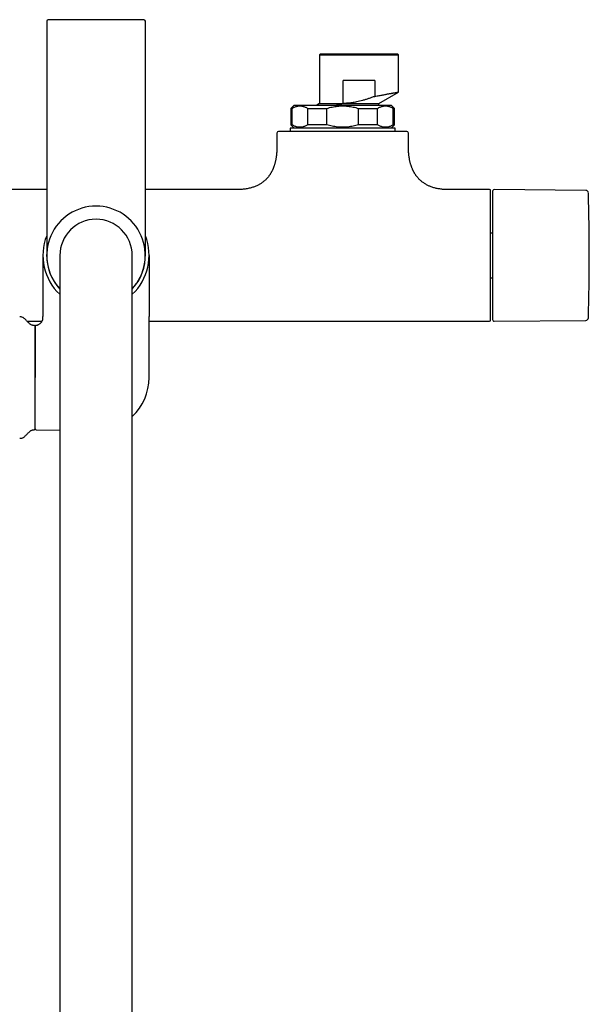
# Model space of a CAD drawing. Header units: millimetres. Extents: x 8 to 1715, y 12 to 2679.
# Tile 4 of 18: x 848 to 1021, y 1080 to 1380. Entities that reach past the tile are written whole.
import ezdxf

# ---------------------------------------------------------------- set-up
doc = ezdxf.new("R2010")
doc.units = ezdxf.units.MM

msp = doc.modelspace()

# ---------------------------------------------------------------- linework, layer by layer
at = {"color": 7, "linetype": 'Continuous', "lineweight": 30}
for p, q in [((856, 1379.17), (856, 1334.32)), ((886, 1334.32), (886, 1379.17)), ((939.2, 1369.2), (939, 1369)), ((939, 1369), (939, 1354.2)), ((939, 1369), (963, 1369)), ((962.8, 1369.2), (939.2, 1369.2)), ((963, 1369), (962.8, 1369.2)), ((963, 1357.67), (963, 1369)), ((946.2, 1354.2), (946.2, 1361.2)), ((955.8, 1361.2), (946.2, 1361.2)), ((955.8, 1361.2), (955.8, 1356.36)), ((957, 1354.2), (963, 1357.67)), ((931.25, 1353.7), (930.25, 1352.7)), ((939, 1354.2), (938.13, 1353.7)), ((939, 1354.2), (946.2, 1354.2)), ((957, 1353.7), (957, 1354.2)), ((961.75, 1352.7), (960.75, 1353.7)), ((930.25, 1352.7), (930.25, 1347.7)), ((930.25, 1352.7), (930.61, 1352.7)), ((930.61, 1347.7), (930.61, 1352.7)), ((935.41, 1352.7), (941.2, 1352.7)), ((935.41, 1347.7), (935.41, 1352.7)), ((941.2, 1347.7), (941.2, 1352.7)), ((950.8, 1347.7), (950.8, 1352.7)), ((950.8, 1352.7), (956.59, 1352.7)), ((956.59, 1347.7), (956.59, 1352.7)), ((961.39, 1352.7), (961.75, 1352.7)), ((961.39, 1347.7), (961.39, 1352.7)), ((961.75, 1347.7), (961.75, 1352.7)), ((930.25, 1347.7), (931.25, 1346.7)), ((930.61, 1347.7), (930.25, 1347.7)), ((941.2, 1347.7), (935.41, 1347.7)), ((956.59, 1347.7), (950.8, 1347.7)), ((960.75, 1346.7), (961.75, 1347.7)), ((961.75, 1347.7), (961.39, 1347.7)), ((926, 1345.2), (926, 1341)), ((930, 1346.7), (930, 1345.7)), ((946, 1346.7), (930, 1346.7)), ((962, 1346.7), (946, 1346.7)), ((962, 1345.7), (962, 1346.7)), ((966, 1341), (966, 1345.2)), ((856, 1328), (828.25, 1328)), ((913.75, 1328), (886, 1328)), ((990.7, 1328), (978.25, 1328)), ((991, 1288.3), (991, 1327.7)), ((1019.93, 1327.76), (992.1, 1328)), ((991.6, 1314.79), (991, 1314.79)), ((854.85, 1308), (854.85, 1289.43)), ((860, 1308), (860, 1248)), ((882, 1248), (882, 1308)), ((887.15, 1308), (887.15, 1289.43)), ((991, 1301.22), (991.6, 1301.22)), ((848.21, 1289.3), (847.79, 1289.29)), ((850.04, 1288), (854.58, 1288)), ((854.85, 1289.47), (854.85, 1289.43)), ((854.85, 1289.43), (854.85, 1289.47)), ((854.85, 1288.86), (854.85, 1289.43)), ((887.15, 1289.43), (887.15, 1289.47)), ((887.15, 1270.86), (887.15, 1289.43)), ((887.15, 1288), (990.7, 1288)), ((992.1, 1288.01), (1019.93, 1288.25)), ((852.5, 1270.86), (852.5, 1286.38)), ((852.5, 1255.33), (852.5, 1270.86)), ((852.79, 1255.03), (860, 1254.9)), ((847.79, 1252.43), (848.21, 1252.42)), ((860, 1248), (860, 946)), ((882, 946), (882, 1248))]:
    msp.add_line(p, q, dxfattribs=at)
for centre, radius, start, end in [((856.5, 1379.17), 0.5, 90, 180), ((885.5, 1379.17), 0.5, 0, 90), ((926.5, 1345.2), 0.5, 90, 180), ((965.5, 1345.2), 0.5, 0, 90), ((990.7, 1327.7), 0.3, 360, 90), ((992.1, 1327.5), 0.5, 89.5, 180), ((1019.92, 1326.96), 0.8, 1.673, 89.5), ((371.01, 1308), 649.99, 358.32705, 1.67295), ((871, 1308), 15, 90, 222.8334), ((871, 1308), 15, 317.1666, 90), ((871, 1308), 11, 90, 180), ((871, 1308), 11, 0, 90), ((871, 1308), 16.15, 158.2662, 227.0692), ((871, 1308), 16.15, 312.9308, 21.7167), ((871, 1308), 15.01, 178.956, 222.869), ((871, 1308), 15.01, 317.131, 1.7414), ((848.23, 1288.3), 1, 61.7897, 91), ((990.7, 1288.3), 0.3, 270, 0), ((992.1, 1288.51), 0.5, 180, 270.5), ((1019.92, 1289.05), 0.8, 270.5, 358.327), ((852.2, 1286.38), 0.3, 0, 90.8412), ((871, 1270.86), 16.15, 312.9308, 0), ((852.2, 1255.34), 0.3, 269.1588, 0), ((852.8, 1255.33), 0.3, 180, 269), ((848.23, 1253.42), 1, 269, 298.2103)]:
    msp.add_arc(centre, radius, start, end, dxfattribs=at)
for points, knots in [([(885.5, 1379.67), (885.5, 1379.67), (885.49, 1379.67), (885.44, 1379.67), (885.37, 1379.67), (885.26, 1379.67), (885.12, 1379.67), (884.94, 1379.67), (884.73, 1379.67), (884.5, 1379.67), (884.26, 1379.67), (884.01, 1379.67), (883.74, 1379.67), (883.45, 1379.67), (883.11, 1379.67), (882.72, 1379.67), (882.26, 1379.67), (881.77, 1379.67), (881.26, 1379.67), (880.71, 1379.67), (880.15, 1379.67), (879.55, 1379.67), (878.94, 1379.67), (878.31, 1379.67), (877.67, 1379.67), (877.01, 1379.67), (876.35, 1379.67), (875.68, 1379.67), (875.01, 1379.67), (874.33, 1379.67), (873.65, 1379.67), (872.98, 1379.67), (872.33, 1379.67), (871.66, 1379.67), (871, 1379.67), (870.34, 1379.67), (869.67, 1379.67), (869.02, 1379.67), (868.35, 1379.67), (867.67, 1379.67), (866.99, 1379.67), (866.32, 1379.67), (865.7, 1379.67), (865.12, 1379.67), (864.59, 1379.67), (864.07, 1379.67), (863.56, 1379.67), (863.02, 1379.67), (862.45, 1379.67), (861.85, 1379.67), (861.29, 1379.67), (860.74, 1379.67), (860.23, 1379.67), (859.74, 1379.67), (859.28, 1379.67), (858.86, 1379.67), (858.47, 1379.67), (858.12, 1379.67), (857.8, 1379.67), (857.52, 1379.67), (857.27, 1379.67), (857.06, 1379.67), (856.88, 1379.67), (856.74, 1379.67), (856.63, 1379.67), (856.56, 1379.67), (856.51, 1379.67), (856.5, 1379.67), (856.5, 1379.67)], [0, 0, 0, 0, 0.014579, 0.029126, 0.043671, 0.058246, 0.073704, 0.089124, 0.10454, 0.11999, 0.132879, 0.145735, 0.158578, 0.17143, 0.184312, 0.200761, 0.217163, 0.233561, 0.250001, 0.26645, 0.282852, 0.299251, 0.31569, 0.331795, 0.347856, 0.363914, 0.38001, 0.395469, 0.410888, 0.426304, 0.441754, 0.456336, 0.470883, 0.485428, 0.5, 0.514581, 0.529129, 0.543673, 0.558246, 0.573704, 0.589124, 0.60454, 0.61999, 0.632879, 0.645735, 0.658578, 0.67143, 0.684312, 0.700761, 0.717163, 0.733561, 0.750001, 0.76645, 0.782852, 0.799251, 0.81569, 0.831795, 0.847856, 0.863914, 0.88001, 0.895469, 0.910888, 0.926304, 0.941754, 0.956333, 0.97088, 0.985426, 1, 1, 1, 1]), ([(955.8, 1356.36), (955.47, 1356.23), (954.83, 1355.99), (953.88, 1355.66), (952.96, 1355.36), (952.05, 1355.1), (951.16, 1354.86), (950.32, 1354.67), (949.54, 1354.52), (948.84, 1354.41), (948.16, 1354.32), (947.5, 1354.26), (946.85, 1354.22), (946.42, 1354.21), (946.2, 1354.2)], [0, 0, 0, 0, 0.105555, 0.2072395, 0.3053586, 0.4002942, 0.4925132, 0.5864766, 0.6602576, 0.7328375, 0.8028199, 0.8691223, 0.9346775, 1, 1, 1, 1]), ([(955.8, 1356.36), (956.01, 1356.4), (956.45, 1356.48), (957.08, 1356.6), (957.68, 1356.72), (958.25, 1356.82), (958.76, 1356.92), (959.22, 1357), (959.63, 1357.08), (960.02, 1357.15), (960.38, 1357.21), (960.72, 1357.27), (961.06, 1357.33), (961.41, 1357.39), (961.74, 1357.45), (962.03, 1357.5), (962.29, 1357.55), (962.51, 1357.58), (962.68, 1357.61), (962.82, 1357.64), (962.92, 1357.65), (962.98, 1357.66), (963.01, 1357.67), (963, 1357.67), (963, 1357.67)], [0, 0, 0, 0, 0.052269, 0.104058, 0.155371, 0.206211, 0.256582, 0.298202, 0.339501, 0.380479, 0.42114, 0.461484, 0.501514, 0.551811, 0.601935, 0.651891, 0.701682, 0.751313, 0.800789, 0.850115, 0.899294, 0.948332, 0.997234, 1, 1, 1, 1]), ([(930.61, 1352.7), (930.74, 1352.78), (931, 1352.93), (931.4, 1353.12), (931.8, 1353.27), (932.2, 1353.37), (932.6, 1353.44), (933.01, 1353.46), (933.41, 1353.44), (933.82, 1353.37), (934.22, 1353.27), (934.62, 1353.12), (935.02, 1352.93), (935.28, 1352.78), (935.41, 1352.7)], [0, 0, 0, 0, 0.084706, 0.167859, 0.249985, 0.333899, 0.416987, 0.499954, 0.582904, 0.665969, 0.749853, 0.832023, 0.915229, 1, 1, 1, 1]), ([(941.2, 1352.7), (941.46, 1352.78), (941.99, 1352.93), (942.78, 1353.12), (943.58, 1353.27), (944.38, 1353.37), (945.19, 1353.44), (946, 1353.46), (946.81, 1353.44), (947.62, 1353.37), (948.42, 1353.27), (949.22, 1353.12), (950.01, 1352.93), (950.54, 1352.78), (950.8, 1352.7)], [0, 0, 0, 0, 0.084718, 0.167894, 0.250057, 0.333972, 0.417052, 0.5, 0.582964, 0.66607, 0.75002, 0.832154, 0.915305, 1, 1, 1, 1]), ([(944.05, 1353.7), (944.12, 1353.72), (944.33, 1353.77), (944.69, 1353.85), (945.13, 1353.95), (945.56, 1354.05), (945.92, 1354.14), (946.13, 1354.19), (946.2, 1354.2)], [0, 0, 0, 0, 0.101668, 0.302315, 0.503264, 0.705127, 0.907294, 1, 1, 1, 1]), ([(946.2, 1354.2), (946.44, 1354.2), (946.91, 1354.2), (947.62, 1354.2), (948.32, 1354.2), (949.01, 1354.2), (949.69, 1354.2), (950.35, 1354.2), (951, 1354.2), (951.62, 1354.2), (952.22, 1354.2), (952.79, 1354.2), (953.34, 1354.2), (953.85, 1354.2), (954.34, 1354.2), (954.78, 1354.2), (955.19, 1354.2), (955.57, 1354.2), (955.9, 1354.2), (956.19, 1354.2), (956.44, 1354.2), (956.64, 1354.2), (956.8, 1354.2), (956.92, 1354.2), (956.98, 1354.2), (957.01, 1354.2), (957, 1354.2), (957, 1354.2)], [0, 0, 0, 0, 0.041666, 0.083331, 0.124997, 0.166663, 0.208329, 0.249994, 0.29166, 0.333326, 0.374991, 0.416657, 0.458323, 0.499988, 0.541654, 0.58332, 0.624985, 0.666651, 0.708317, 0.749982, 0.791648, 0.833313, 0.874979, 0.916644, 0.95831, 0.999976, 1, 1, 1, 1]), ([(956.59, 1352.7), (956.72, 1352.78), (956.98, 1352.93), (957.38, 1353.12), (957.78, 1353.27), (958.18, 1353.37), (958.59, 1353.44), (958.99, 1353.46), (959.39, 1353.44), (959.8, 1353.37), (960.2, 1353.27), (960.6, 1353.12), (961, 1352.93), (961.26, 1352.78), (961.39, 1352.7)], [0, 0, 0, 0, 0.084706, 0.167859, 0.249985, 0.333899, 0.416987, 0.499954, 0.582904, 0.665969, 0.749853, 0.832023, 0.915229, 1, 1, 1, 1]), ([(935.41, 1347.7), (935.28, 1347.63), (935.02, 1347.47), (934.62, 1347.29), (934.22, 1347.14), (933.82, 1347.03), (933.41, 1346.97), (933.01, 1346.95), (932.61, 1346.97), (932.2, 1347.03), (931.8, 1347.14), (931.4, 1347.29), (931, 1347.47), (930.74, 1347.63), (930.61, 1347.7)], [0, 0, 0, 0, 0.084706, 0.167859, 0.249985, 0.333899, 0.416987, 0.499954, 0.582904, 0.665969, 0.749853, 0.832023, 0.915229, 1, 1, 1, 1]), ([(950.8, 1347.7), (950.54, 1347.63), (950.01, 1347.47), (949.22, 1347.29), (948.42, 1347.14), (947.62, 1347.03), (946.81, 1346.97), (946, 1346.95), (945.19, 1346.97), (944.38, 1347.03), (943.58, 1347.14), (942.78, 1347.29), (941.99, 1347.47), (941.46, 1347.63), (941.2, 1347.7)], [0, 0, 0, 0, 0.08469, 0.167841, 0.24998, 0.333921, 0.417026, 0.499999, 0.582939, 0.666019, 0.749943, 0.832101, 0.915277, 1, 1, 1, 1]), ([(961.39, 1347.7), (961.26, 1347.63), (961, 1347.47), (960.6, 1347.29), (960.2, 1347.14), (959.8, 1347.03), (959.4, 1346.97), (958.99, 1346.95), (958.59, 1346.97), (958.18, 1347.03), (957.78, 1347.14), (957.38, 1347.29), (956.98, 1347.47), (956.72, 1347.63), (956.59, 1347.7)], [0, 0, 0, 0, 0.084706, 0.167859, 0.249985, 0.333899, 0.416987, 0.499954, 0.582904, 0.665969, 0.749853, 0.832023, 0.915229, 1, 1, 1, 1]), ([(965.5, 1345.7), (965.5, 1345.7), (965.49, 1345.7), (965.46, 1345.7), (965.4, 1345.7), (965.32, 1345.7), (965.22, 1345.7), (965.08, 1345.7), (964.9, 1345.7), (964.68, 1345.7), (964.43, 1345.7), (964.16, 1345.7), (963.88, 1345.7), (963.61, 1345.7), (963.32, 1345.7), (963.01, 1345.7), (962.68, 1345.7), (962.3, 1345.7), (961.87, 1345.7), (961.39, 1345.7), (960.88, 1345.7), (960.35, 1345.7), (959.75, 1345.7), (959.06, 1345.7), (958.3, 1345.7), (957.5, 1345.7), (956.73, 1345.7), (956, 1345.7), (955.32, 1345.7), (954.62, 1345.7), (953.91, 1345.7), (953.2, 1345.7), (952.52, 1345.7), (951.85, 1345.7), (951.17, 1345.7), (950.49, 1345.7), (949.81, 1345.7), (949.09, 1345.7), (948.35, 1345.7), (947.57, 1345.7), (946.79, 1345.7), (946.04, 1345.7), (945.33, 1345.7), (944.67, 1345.7), (944, 1345.7), (943.34, 1345.7), (942.68, 1345.7), (941.96, 1345.7), (941.19, 1345.7), (940.39, 1345.7), (939.6, 1345.7), (938.87, 1345.7), (938.21, 1345.7), (937.62, 1345.7), (937.03, 1345.7), (936.45, 1345.7), (935.88, 1345.7), (935.29, 1345.7), (934.66, 1345.7), (934.02, 1345.7), (933.39, 1345.7), (932.79, 1345.7), (932.16, 1345.7), (931.51, 1345.7), (930.86, 1345.7), (930.24, 1345.7), (929.71, 1345.7), (929.26, 1345.7), (928.87, 1345.7), (928.5, 1345.7), (928.17, 1345.7), (927.87, 1345.7), (927.62, 1345.7), (927.39, 1345.7), (927.19, 1345.7), (927.02, 1345.7), (926.87, 1345.7), (926.74, 1345.7), (926.64, 1345.7), (926.56, 1345.7), (926.51, 1345.7), (926.5, 1345.7), (926.5, 1345.7)], [0, 0, 0, 0, 0.0108894, 0.0217569, 0.0326152, 0.0434769, 0.0543548, 0.065673, 0.0792571, 0.0928215, 0.106391, 0.1199905, 0.1307334, 0.1414511, 0.1521555, 0.1628591, 0.1735738, 0.184312, 0.1974753, 0.2106034, 0.2237189, 0.2368443, 0.2500019, 0.2664489, 0.2828499, 0.2992487, 0.3156892, 0.328577, 0.3414319, 0.3542749, 0.367127, 0.3800094, 0.3915563, 0.4030765, 0.4145853, 0.4260978, 0.4376291, 0.4487593, 0.4615739, 0.4743717, 0.4871734, 0.5, 0.5108908, 0.521759, 0.5326173, 0.5434785, 0.5543554, 0.565673, 0.5792571, 0.5928215, 0.606391, 0.6199905, 0.6307334, 0.6414511, 0.6521555, 0.6628591, 0.6735738, 0.684312, 0.6974753, 0.7106034, 0.7237189, 0.7368443, 0.7500019, 0.7664489, 0.7828499, 0.7992487, 0.8156892, 0.828577, 0.8414319, 0.8542749, 0.867127, 0.8800094, 0.8915563, 0.9030765, 0.9145853, 0.9260978, 0.9376291, 0.9487584, 0.9615719, 0.9743695, 0.9871719, 1, 1, 1, 1]), ([(926, 1341), (926, 1340.78), (926, 1340.35), (925.97, 1339.73), (925.93, 1339.15), (925.88, 1338.61), (925.82, 1338.11), (925.75, 1337.65), (925.68, 1337.23), (925.6, 1336.84), (925.51, 1336.45), (925.41, 1336.07), (925.31, 1335.69), (925.21, 1335.36), (925.11, 1335.08), (925.02, 1334.83), (924.94, 1334.63), (924.86, 1334.43), (924.78, 1334.23), (924.67, 1334), (924.56, 1333.77), (924.44, 1333.52), (924.3, 1333.27), (924.15, 1333.01), (923.99, 1332.75), (923.83, 1332.51), (923.67, 1332.28), (923.5, 1332.05), (923.32, 1331.81), (923.09, 1331.55), (922.85, 1331.28), (922.6, 1331.02), (922.33, 1330.77), (922.03, 1330.52), (921.7, 1330.26), (921.36, 1330.01), (921.01, 1329.78), (920.65, 1329.57), (920.27, 1329.37), (919.86, 1329.17), (919.41, 1328.97), (918.93, 1328.79), (918.41, 1328.62), (917.87, 1328.47), (917.28, 1328.34), (916.66, 1328.22), (916.04, 1328.13), (915.44, 1328.07), (914.85, 1328.03), (914.29, 1328.01), (913.92, 1328.01), (913.75, 1328)], [0, 0, 0, 0, 0.032604, 0.063069, 0.091507, 0.118023, 0.142712, 0.16527, 0.18623, 0.205663, 0.223634, 0.244884, 0.263876, 0.280708, 0.29546, 0.3082, 0.318984, 0.327858, 0.339273, 0.35104, 0.36446, 0.377265, 0.391657, 0.406665, 0.421571, 0.436387, 0.449597, 0.462825, 0.477597, 0.494509, 0.513563, 0.530047, 0.547881, 0.567094, 0.58773, 0.609845, 0.628936, 0.649103, 0.670404, 0.692909, 0.716699, 0.741863, 0.768505, 0.796156, 0.825451, 0.856517, 0.889493, 0.916839, 0.94553, 0.975646, 1, 1, 1, 1]), ([(978.25, 1328.01), (978.06, 1328.01), (977.66, 1328.01), (977.05, 1328.04), (976.42, 1328.08), (975.82, 1328.15), (975.26, 1328.24), (974.74, 1328.33), (974.21, 1328.45), (973.7, 1328.59), (973.19, 1328.75), (972.72, 1328.92), (972.28, 1329.1), (971.88, 1329.29), (971.47, 1329.51), (971.05, 1329.75), (970.64, 1330.01), (970.27, 1330.28), (969.94, 1330.54), (969.62, 1330.82), (969.3, 1331.13), (968.97, 1331.48), (968.69, 1331.8), (968.47, 1332.08), (968.29, 1332.32), (968.12, 1332.57), (967.96, 1332.82), (967.82, 1333.06), (967.71, 1333.25), (967.63, 1333.4), (967.57, 1333.5), (967.52, 1333.6), (967.47, 1333.7), (967.42, 1333.81), (967.37, 1333.9), (967.34, 1333.98), (967.3, 1334.07), (967.25, 1334.17), (967.19, 1334.31), (967.11, 1334.49), (967.03, 1334.71), (966.93, 1334.96), (966.83, 1335.26), (966.72, 1335.6), (966.61, 1335.96), (966.51, 1336.36), (966.41, 1336.78), (966.32, 1337.25), (966.23, 1337.76), (966.16, 1338.28), (966.1, 1338.79), (966.06, 1339.29), (966.03, 1339.83), (966, 1340.41), (966, 1340.8), (966, 1341)], [0, 0, 0, 0, 0.02705, 0.059551, 0.090343, 0.119531, 0.147213, 0.173482, 0.198426, 0.225958, 0.251914, 0.276402, 0.299519, 0.321352, 0.341976, 0.367904, 0.391902, 0.414075, 0.434506, 0.453281, 0.476995, 0.500495, 0.523838, 0.538636, 0.553405, 0.568156, 0.5829, 0.596976, 0.609181, 0.615474, 0.621093, 0.626075, 0.631624, 0.638037, 0.64343, 0.647414, 0.651017, 0.656782, 0.664379, 0.673837, 0.685191, 0.69849, 0.71379, 0.731162, 0.750689, 0.770097, 0.791396, 0.81468, 0.840054, 0.867634, 0.890936, 0.915748, 0.942143, 0.970199, 1, 1, 1, 1]), ([(856, 1334.32), (856, 1334.07), (856, 1333.55), (856, 1332.78), (856, 1332.01), (856, 1331.25), (856, 1330.48), (856, 1329.71), (856, 1328.83), (856, 1327.84), (856, 1326.75), (856, 1325.69), (856, 1324.71), (856, 1323.81), (856, 1323.01), (856, 1322.21), (856, 1321.43), (856, 1320.67), (856, 1319.91), (856, 1319.17), (856, 1318.44), (856, 1317.72), (856, 1317.03), (856, 1316.36), (856, 1315.66), (856, 1314.95), (856, 1314.23), (856, 1313.55), (856, 1312.9), (856, 1312.32), (856, 1311.82), (856, 1311.37), (856, 1310.95), (856, 1310.55), (856, 1310.19), (856, 1309.86), (856, 1309.56), (856, 1309.29), (856, 1309.05), (856, 1308.84), (856, 1308.64), (856, 1308.48), (856, 1308.32), (856, 1308.19), (856, 1308.08), (856, 1308.02), (856, 1308.01), (856, 1308)], [0, 0, 0, 0, 0.01867, 0.037306, 0.055923, 0.074537, 0.093164, 0.111821, 0.131345, 0.158512, 0.18564, 0.212779, 0.239979, 0.261464, 0.282898, 0.304306, 0.325713, 0.347143, 0.36862, 0.390564, 0.412454, 0.434317, 0.456179, 0.478065, 0.500001, 0.526326, 0.552581, 0.578812, 0.605063, 0.631379, 0.652863, 0.674298, 0.695706, 0.717113, 0.738543, 0.76002, 0.779818, 0.799573, 0.819306, 0.839035, 0.85878, 0.878559, 0.897518, 0.923144, 0.948739, 0.974343, 1, 1, 1, 1]), ([(886, 1308), (886, 1308.01), (886, 1308.01), (886, 1308.04), (886, 1308.1), (886, 1308.18), (886, 1308.28), (886, 1308.41), (886, 1308.55), (886, 1308.7), (886, 1308.85), (886, 1309.02), (886, 1309.21), (886, 1309.4), (886, 1309.62), (886, 1309.88), (886, 1310.19), (886, 1310.55), (886, 1310.95), (886, 1311.37), (886, 1311.82), (886, 1312.32), (886, 1312.9), (886, 1313.55), (886, 1314.23), (886, 1314.95), (886, 1315.66), (886, 1316.36), (886, 1317.03), (886, 1317.72), (886, 1318.44), (886, 1319.17), (886, 1319.88), (886, 1320.56), (886, 1321.21), (886, 1321.88), (886, 1322.55), (886, 1323.24), (886, 1323.93), (886, 1324.65), (886, 1325.4), (886, 1326.17), (886, 1326.95), (886, 1327.74), (886, 1328.53), (886, 1329.32), (886, 1330.19), (886, 1331.15), (886, 1332.2), (886, 1333.26), (886, 1333.97), (886, 1334.32)], [0, 0, 0, 0, 0.018667, 0.0373, 0.055916, 0.07453, 0.09316, 0.11182, 0.131339, 0.146867, 0.162377, 0.177878, 0.19338, 0.208892, 0.224424, 0.239983, 0.26146, 0.28289, 0.304297, 0.325705, 0.347139, 0.368623, 0.394939, 0.42119, 0.447421, 0.473676, 0.5, 0.521937, 0.543822, 0.565684, 0.587546, 0.609436, 0.63138, 0.649793, 0.668168, 0.686521, 0.704868, 0.723223, 0.741603, 0.760022, 0.779812, 0.799564, 0.819295, 0.839025, 0.858773, 0.878558, 0.897516, 0.923139, 0.948733, 0.974339, 1, 1, 1, 1]), ([(991.6, 1327.5), (991.6, 1327.5), (991.6, 1327.49), (991.6, 1327.46), (991.6, 1327.4), (991.6, 1327.32), (991.6, 1327.22), (991.6, 1327.1), (991.6, 1326.97), (991.6, 1326.83), (991.6, 1326.68), (991.6, 1326.51), (991.6, 1326.33), (991.6, 1326.1), (991.6, 1325.83), (991.6, 1325.5), (991.6, 1325.13), (991.6, 1324.74), (991.6, 1324.29), (991.6, 1323.76), (991.6, 1323.14), (991.6, 1322.49), (991.6, 1321.84), (991.6, 1321.21), (991.6, 1320.61), (991.6, 1319.98), (991.6, 1319.34), (991.6, 1318.72), (991.6, 1318.12), (991.6, 1317.55), (991.6, 1316.97), (991.6, 1316.39), (991.6, 1315.79), (991.6, 1315.17), (991.6, 1314.52), (991.6, 1313.85), (991.6, 1313.17), (991.6, 1312.49), (991.6, 1311.81), (991.6, 1311.1), (991.6, 1310.35), (991.6, 1309.57), (991.6, 1308.79), (991.6, 1308.04), (991.6, 1307.34), (991.6, 1306.67), (991.6, 1306.01), (991.6, 1305.35), (991.6, 1304.68), (991.6, 1304.05), (991.6, 1303.47), (991.6, 1302.93), (991.6, 1302.4), (991.6, 1301.87), (991.6, 1301.35), (991.6, 1300.75), (991.6, 1300.1), (991.6, 1299.38), (991.6, 1298.69), (991.6, 1298), (991.6, 1297.27), (991.6, 1296.5), (991.6, 1295.71), (991.6, 1294.94), (991.6, 1294.26), (991.6, 1293.66), (991.6, 1293.12), (991.6, 1292.62), (991.6, 1292.14), (991.6, 1291.71), (991.6, 1291.33), (991.6, 1291), (991.6, 1290.69), (991.6, 1290.4), (991.6, 1290.13), (991.6, 1289.87), (991.6, 1289.62), (991.6, 1289.4), (991.6, 1289.2), (991.6, 1289.03), (991.6, 1288.88), (991.6, 1288.75), (991.6, 1288.64), (991.6, 1288.57), (991.6, 1288.52), (991.6, 1288.51), (991.6, 1288.51)], [0, 0, 0, 0, 0.010887, 0.021753, 0.032611, 0.043473, 0.054353, 0.065669, 0.074726, 0.083772, 0.092814, 0.10186, 0.110917, 0.119992, 0.132874, 0.145727, 0.158569, 0.171424, 0.184312, 0.200752, 0.217151, 0.233552, 0.249999, 0.263157, 0.276282, 0.289397, 0.302525, 0.315689, 0.326427, 0.337142, 0.347845, 0.358549, 0.369267, 0.38001, 0.391552, 0.403069, 0.414577, 0.426092, 0.437627, 0.448756, 0.461566, 0.474363, 0.487167, 0.5, 0.510885, 0.521751, 0.532609, 0.543472, 0.554353, 0.565669, 0.574726, 0.583772, 0.592814, 0.60186, 0.610917, 0.619992, 0.632874, 0.645727, 0.658569, 0.671424, 0.684312, 0.700752, 0.717151, 0.733552, 0.749999, 0.763157, 0.776282, 0.789397, 0.802525, 0.815689, 0.826427, 0.837142, 0.847845, 0.858549, 0.869267, 0.88001, 0.891552, 0.903069, 0.914577, 0.926092, 0.937627, 0.948757, 0.961568, 0.974365, 0.987169, 1, 1, 1, 1]), ([(852.2, 1286.68), (852.12, 1286.68), (851.95, 1286.69), (851.7, 1286.75), (851.44, 1286.84), (851.2, 1286.97), (850.94, 1287.15), (850.67, 1287.37), (850.39, 1287.63), (850.14, 1287.9), (849.89, 1288.16), (849.66, 1288.4), (849.43, 1288.64), (849.19, 1288.85), (848.95, 1289.04), (848.78, 1289.13), (848.7, 1289.18)], [0, 0, 0, 0, 0.05273, 0.11412, 0.175673, 0.238304, 0.302409, 0.388509, 0.476306, 0.564452, 0.642292, 0.71883, 0.793778, 0.867001, 0.938656, 1, 1, 1, 1]), ([(852.74, 1286.72), (852.84, 1286.74), (853.03, 1286.79), (853.32, 1286.9), (853.59, 1287.04), (853.85, 1287.22), (854.1, 1287.41), (854.31, 1287.63), (854.5, 1287.86), (854.65, 1288.09), (854.76, 1288.34), (854.84, 1288.6), (854.85, 1288.77), (854.85, 1288.86)], [0, 0, 0, 0, 0.09167, 0.186403, 0.283305, 0.381307, 0.479282, 0.576145, 0.665615, 0.752699, 0.83717, 0.919294, 1, 1, 1, 1]), ([(852.74, 1286.72), (852.71, 1286.71), (852.63, 1286.69), (852.55, 1286.6), (852.51, 1286.51), (852.5, 1286.45), (852.5, 1286.43)], [0, 0, 0, 0, 0.278879, 0.569719, 0.792717, 1, 1, 1, 1]), ([(852.5, 1286.43), (852.5, 1286.42), (852.5, 1286.41), (852.5, 1286.34), (852.5, 1286.23), (852.5, 1286.07), (852.5, 1285.87), (852.5, 1285.63), (852.5, 1285.35), (852.5, 1285.03), (852.5, 1284.67), (852.5, 1284.27), (852.5, 1283.83), (852.5, 1283.35), (852.5, 1282.84), (852.5, 1282.29), (852.5, 1281.71), (852.5, 1281.1), (852.5, 1280.45), (852.5, 1279.79), (852.5, 1279.09), (852.5, 1278.37), (852.5, 1277.63), (852.5, 1276.87), (852.5, 1276.12), (852.5, 1275.37), (852.5, 1274.64), (852.5, 1273.89), (852.5, 1273.14), (852.5, 1272.38), (852.5, 1271.87), (852.5, 1271.62)], [0, 0, 0, 0, 0.035114, 0.070235, 0.10536, 0.140487, 0.175614, 0.210112, 0.244611, 0.279108, 0.313605, 0.348806, 0.384007, 0.419207, 0.454407, 0.489606, 0.524806, 0.560005, 0.595205, 0.630404, 0.665604, 0.700803, 0.736003, 0.771202, 0.806402, 0.838668, 0.870934, 0.903201, 0.935467, 0.967734, 1, 1, 1, 1]), ([(852.5, 1271.62), (852.5, 1271.48), (852.5, 1271.22), (852.5, 1270.97), (852.5, 1270.86)], [0, 0, 0, 0, 0.559978, 1, 1, 1, 1]), ([(848.7, 1252.54), (848.79, 1252.59), (848.97, 1252.7), (849.24, 1252.9), (849.5, 1253.14), (849.75, 1253.4), (850, 1253.67), (850.26, 1253.94), (850.5, 1254.19), (850.74, 1254.4), (850.97, 1254.58), (851.2, 1254.74), (851.44, 1254.88), (851.7, 1254.97), (851.95, 1255.03), (852.12, 1255.03), (852.2, 1255.03)], [0, 0, 0, 0, 0.06851, 0.146831, 0.227079, 0.309359, 0.393417, 0.478829, 0.564655, 0.631473, 0.697152, 0.761367, 0.8241, 0.885749, 0.947229, 1, 1, 1, 1])]:
    msp.add_open_spline(points, degree=3, knots=knots, dxfattribs=at)
msp.add_open_spline([(931.25, 1353.7), (931.25, 1353.7), (931.26, 1353.7), (931.34, 1353.7), (931.45, 1353.7), (931.61, 1353.7), (931.82, 1353.7), (932.07, 1353.7), (932.37, 1353.7), (932.7, 1353.7), (933.08, 1353.7), (933.5, 1353.7), (933.96, 1353.7), (934.46, 1353.7), (935, 1353.7), (935.56, 1353.7), (936.17, 1353.7), (936.8, 1353.7), (937.46, 1353.7), (938.15, 1353.7), (938.86, 1353.7), (939.6, 1353.7), (940.35, 1353.7), (941.13, 1353.7), (941.91, 1353.7), (942.72, 1353.7), (943.53, 1353.7), (944.35, 1353.7), (945.17, 1353.7), (946, 1353.7), (946.83, 1353.7), (947.65, 1353.7), (948.47, 1353.7), (949.28, 1353.7), (950.09, 1353.7), (950.87, 1353.7), (951.65, 1353.7), (952.4, 1353.7), (953.14, 1353.7), (953.85, 1353.7), (954.54, 1353.7), (955.2, 1353.7), (955.83, 1353.7), (956.44, 1353.7), (957, 1353.7), (957.54, 1353.7), (958.04, 1353.7), (958.5, 1353.7), (958.92, 1353.7), (959.3, 1353.7), (959.63, 1353.7), (959.93, 1353.7), (960.18, 1353.7), (960.39, 1353.7), (960.55, 1353.7), (960.66, 1353.7), (960.74, 1353.7), (960.75, 1353.7), (960.75, 1353.7)], degree=3, dxfattribs=at)

doc.saveas('drawing.dxf')
